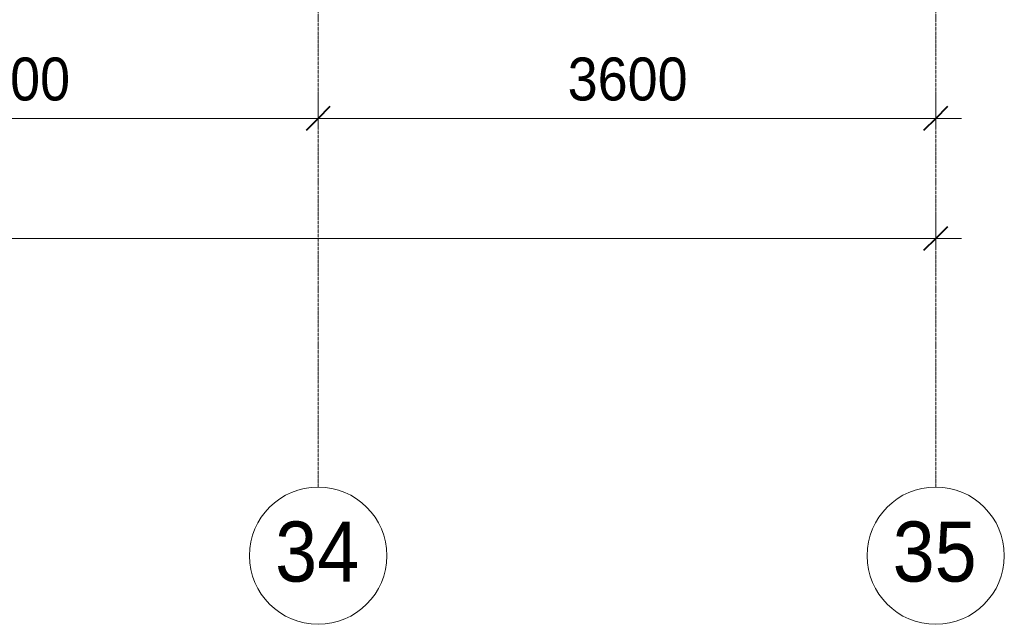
# Model space of a CAD drawing. Header units: millimetres. Extents: x 105790 to 201854, y 7718 to 225473.
# Tile 30 of 50: x 131410 to 137150, y 11226 to 14749. Entities that reach past the tile are written whole.
import ezdxf

# ---------------------------------------------------------------- set-up
doc = ezdxf.new("R2010")
doc.units = ezdxf.units.MM
doc.linetypes.add('Линия сетки', pattern=[25, 20, -2.5, 0, -2.5])
for name, color, linetype, lineweight in [('Оси', 7, 'Continuous', 9), ('Размеры', 7, 'Continuous', 9), ('Размеры-100', 7, 'Continuous', 9)]:
    doc.layers.add(name, color=color, linetype=linetype, lineweight=lineweight)
doc.styles.add('Arial', font='arial.ttf', dxfattribs={"width": 0.9, "height": 250})
doc.styles.add('Arial_1', font='arial.ttf', dxfattribs={"width": 0.9, "height": 350})
doc.dimstyles.new('Основной_2_5_мм', dxfattribs={"dimscale": 304.8, "dimtxt": 255.06485, "dimasz": 0.463911, "dimexe": 0.492126, "dimexo": 0.492126, "dimgap": 0.098425, "dimtad": 1, "dimdec": 0, "dimdsep": 46, "dimtxsty": 'Arial', "dimblk1": 'OBLIQUE', "dimblk2": 'OBLIQUE', "dimsah": 1, "dimcen": 0.09, "dimdle": 0.492126, "dimazin": 2, "dimtfac": 1, "dimtdec": 4, "dimtix": 1, "dimtmove": 0, "dimatfit": 3, "dimfxl": 1, "dimtvp": 1, "dimtolj": 1, "dimtzin": 0, "dimlwd": 20, "dimlwe": 20, "dimarcsym": 2})

# ---------------------------------------------------------------- blocks, each defined once
blk = doc.blocks.new('Ось сетки - Круг_Ø8 мм-6577-МКСС_К4_L23_78_000_')
at = {"layer": 'Оси', "lineweight": 20}
for start, end in [(360, 180), (180, 360)]:
    blk.add_arc((0, 0), 4, start, end, dxfattribs=at)
blk = doc.blocks.new('DIMBLOCK9-МКСС_К4_L23_78_000_')
at = {"layer": 'Размеры-100', "lineweight": 20, "transparency": 16777216}
for p, q in [((129550, 14173.9), (129550, 14323.9)), ((133150, 14173.9), (133150, 14323.9)), ((129550, 14173.9), (133150, 14173.9)), ((129550, 14173.9), (129550, 14123.9)), ((133150, 14173.9), (133150, 14123.9))]:
    blk.add_line(p, q, dxfattribs=at)
at = {"layer": 'Размеры-100', "lineweight": 40, "transparency": 16777216}
for p, q in [((129550, 14173.9), (129620.7, 14244.6)), ((133150, 14173.9), (133220.7, 14244.6)), ((129550, 14173.9), (129479.3, 14103.2)), ((133150, 14173.9), (133079.3, 14103.2))]:
    blk.add_line(p, q, dxfattribs=at)
at = {"layer": 'Размеры-100', "color": 0, "lineweight": 20, "transparency": 16777216, "insert": (131004.7, 14528.5), "char_height": 250, "width": 828.765, "attachment_point": 1, "line_spacing_factor": 0.941778, "style": 'Arial'}
blk.add_mtext('3600', dxfattribs=at)
blk = doc.blocks.new('_Oblique')
at = {"color": 0, "linetype": 'ByBlock', "lineweight": -2}
blk.add_line((-0.5, -0.5), (0.5, 0.5), dxfattribs=at)
blk = doc.blocks.new('DIMBLOCK10-МКСС_К4_L23_78_000_')
at = {"layer": 'Размеры-100', "lineweight": 20, "transparency": 16777216}
for p, q in [((133150, 14173.9), (133150, 14323.9)), ((136750, 14173.9), (136750, 14323.9)), ((133150, 14173.9), (136900, 14173.9)), ((133150, 14173.9), (133150, 14123.9)), ((136750, 14173.9), (136750, 14123.9))]:
    blk.add_line(p, q, dxfattribs=at)
at = {"layer": 'Размеры-100', "lineweight": 40, "transparency": 16777216}
for p, q in [((133150, 14173.9), (133220.7, 14244.6)), ((136750, 14173.9), (136820.7, 14244.6)), ((133150, 14173.9), (133079.3, 14103.2)), ((136750, 14173.9), (136679.3, 14103.2))]:
    blk.add_line(p, q, dxfattribs=at)
at = {"layer": 'Размеры-100', "color": 0, "lineweight": 20, "transparency": 16777216, "insert": (134604.7, 14528.5), "char_height": 250, "width": 828.765, "attachment_point": 1, "line_spacing_factor": 0.941778, "style": 'Arial'}
blk.add_mtext('3600', dxfattribs=at)
blk = doc.blocks.new('DIMBLOCK18-МКСС_К4_L23_78_000_')
at = {"layer": 'Размеры-100', "lineweight": 20, "transparency": 16777216}
for p, q in [((111550, 13473.9), (111550, 13623.9)), ((136750, 13473.9), (136750, 13623.9)), ((111400, 13473.9), (136900, 13473.9)), ((111550, 13473.9), (111550, 13423.9)), ((136750, 13473.9), (136750, 13423.9))]:
    blk.add_line(p, q, dxfattribs=at)
at = {"layer": 'Размеры-100', "lineweight": 40, "transparency": 16777216}
for p, q in [((111550, 13473.9), (111620.7, 13544.6)), ((136750, 13473.9), (136820.7, 13544.6)), ((111550, 13473.9), (111479.3, 13403.2)), ((136750, 13473.9), (136679.3, 13403.2))]:
    blk.add_line(p, q, dxfattribs=at)
at = {"layer": 'Размеры-100', "color": 0, "lineweight": 20, "transparency": 16777216, "insert": (123718.4, 13828.5), "char_height": 250, "width": 1035.956, "attachment_point": 1, "line_spacing_factor": 0.941778, "style": 'Arial'}
blk.add_mtext('25200', dxfattribs=at)

msp = doc.modelspace()

# ---------------------------------------------------------------- linework, layer by layer
at = {"layer": 'Оси', "linetype": 'Линия сетки'}
for p, q in [((133150, 12025.7), (133150, 33100)), ((136750, 12025.7), (136750, 33100))]:
    msp.add_line(p, q, dxfattribs=at)

# ---------------------------------------------------------------- block references
at = {"layer": 'Оси', "lineweight": 20, "xscale": 99.99999999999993, "yscale": 99.99999999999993, "zscale": 99.99999999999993}
for p in [(133150, 11625.7), (136750, 11625.7)]:
    msp.add_blockref('Ось сетки - Круг_Ø8 мм-6577-МКСС_К4_L23_78_000_', p, dxfattribs=at)

# ---------------------------------------------------------------- texts
at = {"layer": 'Оси', "char_height": 350, "width": 606.076, "attachment_point": 1, "style": 'Arial_1'}
for s, insert in [('34', (132899.4, 11824.7)), ('35', (136499.4, 11824.7))]:
    msp.add_mtext(s, dxfattribs=dict(at, insert=insert))

# ---------------------------------------------------------------- dimensions: what is measured, and where the dimension line sits
at = {"layer": 'Размеры', "lineweight": 20}
for base, p1, p2, override, picture, middle in [((133150, 14173.9), (129550, 14273.9), (133150, 14273.9), {"dimpost": '<>', "dimfxl": 3600}, 'DIMBLOCK9-МКСС_К4_L23_78_000_', (131350, 14331.6)), ((136750, 14173.9), (133150, 14273.9), (136750, 14273.9), {"dimpost": '<>', "dimfxl": 3600}, 'DIMBLOCK10-МКСС_К4_L23_78_000_', (134950, 14331.6)), ((136750, 13473.9), (111550, 13573.9), (136750, 13573.9), {"dimpost": '<>', "dimfxl": 25200}, 'DIMBLOCK18-МКСС_К4_L23_78_000_', (124150, 13631.6))]:
    dim = msp.add_linear_dim(base=base, p1=p1, p2=p2, dimstyle='Основной_2_5_мм', override=override, dxfattribs=at)
    dim.commit()
    dim.dimension.update_dxf_attribs({"geometry": picture, "text_midpoint": middle})

doc.saveas('drawing.dxf')
